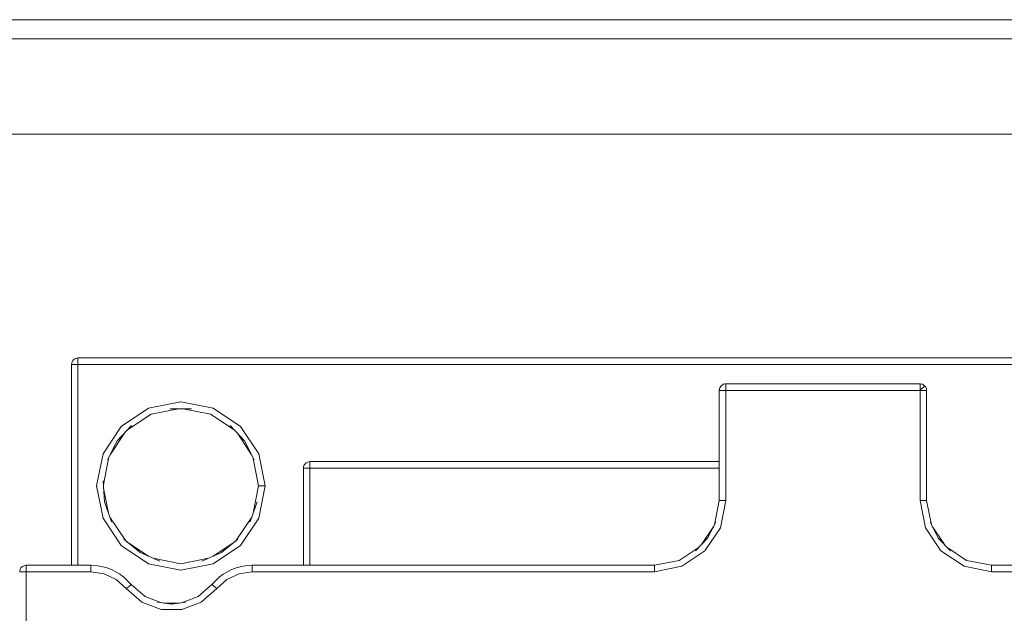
# Model space of a CAD drawing. Header units: millimetres. Extents: x 53746 to 116821, y -810352 to -765802.
# Tile 221 of 256: x 93901 to 94031, y -790645 to -790567. Entities that reach past the tile are written whole.
import ezdxf

# ---------------------------------------------------------------- set-up
doc = ezdxf.new("R2010")
doc.units = ezdxf.units.MM
doc.header["$MEASUREMENT"] = 0
doc.layers.add('Main Cradle Rails', color=7, linetype='Continuous', lineweight=0)
doc.layers.add('Tank and Accumulators', color=7, linetype='Continuous', lineweight=0)

# ---------------------------------------------------------------- blocks, each defined once
blk = doc.blocks.new('*U57')
at = {"layer": 'Tank and Accumulators', "color": 7, "linetype": 'Continuous', "lineweight": 0}
for p, q in [((8625.3, -2535.2), (8625.3, -2535.2)), ((8736.58, -2538.93), (8736.81, -2538.7)), ((8737.01, -2538.19), (8736.8, -2538.1)), ((8737.31, -2538.5), (8737.32, -2538.5)), ((8737.4, -2538.71), (8737.4, -2538.71)), ((8631.76, -2543.66), (8635.35, -2541.27)), ((8635.39, -2541.26), (8635.35, -2541.27)), ((8639.9, -2541.34), (8643.48, -2542.05)), ((8643.48, -2542.05), (8646.58, -2544.12)), ((8647.43, -2543.73), (8647.39, -2543.66)), ((8630.29, -2547.37), (8632.17, -2544.56)), ((8646.99, -2544.56), (8648.87, -2547.37)), ((8628.53, -2551.47), (8629.37, -2547.25)), ((8629.39, -2547.22), (8629.37, -2547.25)), ((8629.41, -2551.33), (8630.14, -2547.66)), ((8656.19, -2548.34), (8656.19, -2548.34)), ((8650.62, -2551.52), (8650.63, -2551.47)), ((8630.09, -2555.04), (8629.44, -2551.78)), ((8632.35, -2558.66), (8630.27, -2555.55)), ((8648.89, -2555.55), (8646.81, -2558.66)), ((8629.36, -2555.66), (8629.37, -2555.7)), ((8649.79, -2555.7), (8647.39, -2559.29)), ((8707.89, -2559.17), (8709.5, -2556.75)), ((8738.16, -2556.75), (8739.77, -2559.17)), ((8632.45, -2558.75), (8635.38, -2560.71)), ((8646.7, -2558.75), (8643.77, -2560.71)), ((8647.36, -2559.31), (8647.39, -2559.29)), ((8618.96, -2561.94), (8618.96, -2561.94)), ((8619.28, -2561.88), (8619.27, -2561.88)), ((8627.76, -2561.88), (8627.77, -2561.88)), ((8643.81, -2561.68), (8639.58, -2562.52)), ((8639.53, -2562.52), (8639.58, -2562.52)), ((8643.66, -2564.4), (8643.65, -2564.41)), ((8637.34, -2566.84), (8639.38, -2566.84))]:
    blk.add_line(p, q, dxfattribs=at)
at = {"layer": 'Tank and Accumulators', "color": 7, "linetype": 'Continuous', "lineweight": 0, "flags": 128}
for points in [[(8955.86, -2837.81), (8955.86, -2837.81), (8955.86, -2492.81), (8955.77, -2492.22), (8955.67, -2491.85), (8955.41, -2491.39), (8955.12, -2491.04), (8954.31, -2490.5), (8954.17, -2490.45), (8953.36, -2490.31), (8158.36, -2490.31), (8158.07, -2490.33), (8157.4, -2490.5), (8156.98, -2490.77), (8156.59, -2491.04), (8156.17, -2491.67)], [(8953.36, -2492.81), (8953.36, -2492.81), (8158.36, -2492.81), (8158.36, -2492.81)], [(8940.86, -2505.31), (8170.86, -2505.31), (8170.86, -2825.31), (8940.86, -2825.31), (8940.86, -2505.31)], [(8822.03, -2534.84), (8822.24, -2534.99), (8822.18, -2534.92), (8821.91, -2534.74), (8821.81, -2534.71), (8821.58, -2534.68), (8626.08, -2534.68), (8625.91, -2534.7), (8625.76, -2534.74), (8625.62, -2534.82), (8625.48, -2534.92), (8625.39, -2535.03), (8625.3, -2535.2), (8625.23, -2535.53), (8625.23, -2561.88), (8625.23, -2561.88)], [(8626.08, -2535.52), (8626.08, -2535.2), (8626.08, -2534.92), (8626.08, -2534.74), (8626.08, -2534.68), (8626.07, -2534.68)], [(8625.23, -2535.53), (8625.23, -2535.53), (8625.3, -2535.53), (8625.48, -2535.53), (8625.76, -2535.53), (8626.08, -2535.53), (8626.08, -2535.52)], [(8821.58, -2535.53), (8821.58, -2535.53), (8626.08, -2535.53), (8626.08, -2561.88)], [(8709.6, -2556.57), (8710.23, -2553.38), (8710.23, -2538.93), (8710.26, -2538.73), (8710.3, -2538.6), (8710.33, -2538.54), (8710.48, -2538.32), (8710.61, -2538.23), (8710.76, -2538.14), (8710.98, -2538.08), (8711.08, -2538.08), (8736.58, -2538.08), (8736.8, -2538.1), (8736.8, -2538.1)], [(8710.33, -2538.54), (8710.3, -2538.6), (8710.29, -2538.6)], [(8710.49, -2538.31), (8710.48, -2538.32), (8710.34, -2538.53)], [(8736.58, -2538.93), (8736.58, -2538.93), (8711.08, -2538.93), (8711.08, -2538.6), (8711.08, -2538.32), (8711.08, -2538.14), (8711.08, -2538.08), (8711.08, -2538.08)], [(8815.26, -2564.94), (8813.21, -2566.72), (8810.66, -2567.68), (8807.94, -2567.68), (8805.4, -2566.72), (8803.34, -2564.94), (8802.05, -2563.75), (8800.46, -2562.99), (8798.71, -2562.73), (8745.93, -2562.73), (8742.35, -2562.01), (8739.32, -2559.99), (8737.29, -2556.95), (8736.58, -2553.38), (8736.58, -2538.93), (8736.58, -2538.6), (8736.58, -2538.32), (8736.58, -2538.14), (8736.58, -2538.08), (8736.58, -2538.08)], [(8736.8, -2538.1), (8736.91, -2538.14), (8736.91, -2538.14)], [(8736.81, -2538.7), (8736.81, -2538.7), (8737.01, -2538.5), (8737.14, -2538.37), (8737.18, -2538.32), (8737.19, -2538.33)], [(8736.9, -2538.14), (8736.91, -2538.14), (8737.01, -2538.19)], [(8737.01, -2538.19), (8737.01, -2538.19), (8737.18, -2538.32), (8737.27, -2538.44), (8737.32, -2538.5), (8737.32, -2538.51)], [(8737.4, -2538.7), (8737.4, -2538.71), (8737.37, -2538.62), (8737.32, -2538.5), (8737.37, -2538.6), (8737.4, -2538.71), (8737.42, -2538.83), (8737.43, -2538.93), (8737.43, -2553.38), (8738.07, -2556.57)], [(8710.29, -2538.93), (8710.3, -2538.93), (8710.48, -2538.93), (8710.76, -2538.93), (8711.08, -2538.93), (8711.08, -2553.38), (8710.37, -2556.95), (8708.34, -2559.99), (8705.31, -2562.01), (8701.73, -2562.73), (8648.95, -2562.73), (8647.21, -2562.99), (8645.61, -2563.75), (8644.32, -2564.94), (8642.26, -2566.72), (8639.72, -2567.68), (8637, -2567.68), (8634.45, -2566.72), (8632.4, -2564.94), (8631.1, -2563.75), (8629.51, -2562.99), (8627.76, -2562.73), (8619.28, -2562.73), (8619.28, -2562.72)], [(8710.23, -2538.92), (8710.23, -2538.93), (8710.29, -2538.93)], [(8737.43, -2538.92), (8737.43, -2538.93), (8737.37, -2538.93), (8737.18, -2538.93), (8736.91, -2538.93), (8736.58, -2538.93)], [(8632.57, -2544.12), (8635.67, -2542.05), (8639.26, -2541.34)], [(8635.35, -2541.27), (8639.58, -2540.42), (8639.54, -2540.43)], [(8640.96, -2541.34), (8640.97, -2541.34), (8638.18, -2541.34), (8638.19, -2541.34)], [(8639.58, -2540.42), (8643.81, -2541.27), (8647.39, -2543.66)], [(8629.37, -2547.25), (8631.76, -2543.66), (8631.74, -2543.69)], [(8633.12, -2543.54), (8633.12, -2543.54), (8631.22, -2545.57), (8631.2, -2545.6)], [(8646.04, -2543.54), (8646.03, -2543.54), (8647.94, -2545.57), (8647.95, -2545.6)], [(8647.39, -2543.66), (8649.79, -2547.25), (8649.71, -2547.13)], [(8629.94, -2548.05), (8629.94, -2548.05), (8631.22, -2545.57), (8631.22, -2545.57)], [(8649.21, -2548.04), (8649.22, -2548.05), (8647.94, -2545.57), (8647.93, -2545.57)], [(8649.02, -2547.66), (8649.78, -2551.47), (8649.07, -2555.04)], [(8649.79, -2547.25), (8650.63, -2551.47), (8650.3, -2551.47), (8650.03, -2551.47), (8649.84, -2551.47), (8649.78, -2551.47)], [(8655.67, -2549.13), (8655.69, -2548.98), (8655.73, -2548.8), (8655.8, -2548.69), (8655.92, -2548.52), (8656.01, -2548.45), (8656.19, -2548.34), (8656.52, -2548.28), (8710.23, -2548.28), (8710.23, -2548.28)], [(8655.67, -2549.11), (8655.67, -2549.13), (8655.73, -2549.13), (8655.92, -2549.13), (8656.19, -2549.13), (8656.52, -2549.13), (8656.52, -2561.88)], [(8656.52, -2548.28), (8656.52, -2548.28), (8656.52, -2548.34)], [(8656.52, -2548.8), (8656.52, -2548.52), (8656.52, -2548.34)], [(8656.52, -2548.8), (8656.52, -2549.13), (8710.23, -2549.13)], [(8655.67, -2561.88), (8655.67, -2561.88), (8655.67, -2549.13)], [(8629.37, -2555.7), (8628.53, -2551.47), (8628.54, -2551.54)], [(8630.49, -2556.18), (8630.49, -2556.18), (8629.56, -2553.56), (8629.37, -2550.78), (8629.37, -2550.78)], [(8650.63, -2551.47), (8649.79, -2555.7), (8649.79, -2555.66)], [(8648.66, -2556.18), (8648.66, -2556.18), (8649.59, -2553.56), (8649.59, -2553.56)], [(8711.08, -2553.38), (8710.76, -2553.38), (8710.48, -2553.38), (8710.3, -2553.38), (8710.23, -2553.38), (8710.23, -2553.38)], [(8736.58, -2553.38), (8736.91, -2553.38), (8737.18, -2553.38), (8737.37, -2553.38), (8737.43, -2553.38), (8737.43, -2553.38)], [(8635.35, -2561.68), (8631.76, -2559.29), (8629.37, -2555.7)], [(8709.77, -2556.23), (8709.77, -2556.23), (8708.7, -2558.3), (8708.72, -2558.26)], [(8740.54, -2559.99), (8740.55, -2559.99), (8738.96, -2558.3), (8737.89, -2556.23), (8737.9, -2556.24)], [(8634.27, -2560.22), (8634.26, -2560.22), (8632.1, -2558.46), (8632.11, -2558.47)], [(8647.39, -2559.29), (8643.81, -2561.68), (8643.84, -2561.66)], [(8647.05, -2558.46), (8647.05, -2558.46), (8644.89, -2560.22), (8644.89, -2560.22)], [(8708.69, -2558.3), (8708.7, -2558.3), (8707.12, -2559.99), (8707.12, -2559.99)], [(8738.94, -2558.26), (8738.96, -2558.3), (8738.97, -2558.3)], [(8636.81, -2561.33), (8636.82, -2561.33), (8634.26, -2560.22), (8634.19, -2560.16)], [(8639.68, -2566.8), (8641.83, -2565.99), (8643.65, -2564.41), (8644.67, -2563.41), (8645.14, -2563.04), (8646.25, -2562.45), (8646.96, -2562.17), (8648.03, -2561.95), (8648.95, -2561.88), (8701.73, -2561.88), (8704.98, -2561.23), (8707.59, -2559.49)], [(8642.34, -2561.32), (8642.34, -2561.33), (8644.89, -2560.22), (8644.96, -2560.16)], [(8740.08, -2559.49), (8742.68, -2561.23), (8745.93, -2561.88), (8798.71, -2561.88), (8799.64, -2561.95), (8800.7, -2562.17), (8801.42, -2562.45), (8802.52, -2563.04), (8803, -2563.41), (8804.01, -2564.41), (8805.83, -2565.99), (8807.99, -2566.8)], [(8618.43, -2562.73), (8618.5, -2562.4), (8618.59, -2562.23), (8618.68, -2562.12), (8618.82, -2562.02), (8618.96, -2561.94), (8619.11, -2561.9), (8619.28, -2561.88), (8627.76, -2561.88), (8628.69, -2561.95), (8629.76, -2562.17), (8630.47, -2562.45), (8631.58, -2563.04), (8632.05, -2563.41), (8633.06, -2564.41), (8634.89, -2565.99), (8637.04, -2566.8)], [(8619.28, -2562.72), (8619.28, -2562.4), (8619.28, -2562.12), (8619.28, -2561.94), (8619.28, -2561.88), (8619.28, -2561.88)], [(8627.76, -2562.73), (8627.76, -2562.4), (8627.76, -2562.12), (8627.76, -2561.94), (8627.76, -2561.88), (8627.76, -2561.88)], [(8639.58, -2562.52), (8635.35, -2561.68), (8635.38, -2561.69)], [(8643.19, -2560.96), (8639.58, -2561.67), (8635.96, -2560.96)], [(8648.95, -2562.73), (8648.95, -2562.4), (8648.95, -2562.12), (8648.95, -2561.94), (8648.95, -2561.88), (8648.95, -2561.88)], [(8701.73, -2562.73), (8701.73, -2562.4), (8701.73, -2562.12), (8701.73, -2561.94), (8701.73, -2561.88), (8701.73, -2561.88)], [(8745.93, -2561.88), (8745.93, -2561.88), (8745.93, -2561.94), (8745.93, -2562.12), (8745.93, -2562.4), (8745.93, -2562.73)], [(8619.28, -2572.21), (8619.28, -2562.73), (8618.96, -2562.73), (8618.68, -2562.73), (8618.5, -2562.73), (8618.43, -2562.73)], [(8633.05, -2564.4), (8633.06, -2564.41), (8633.01, -2564.45), (8632.87, -2564.57), (8632.65, -2564.74)], [(8644.32, -2564.94), (8644.06, -2564.74), (8643.85, -2564.57), (8643.71, -2564.45), (8643.65, -2564.41), (8643.65, -2564.41)], [(8632.65, -2564.74), (8632.65, -2564.74), (8632.4, -2564.94)], [(8638.34, -2566.98), (8638.36, -2566.98), (8636.51, -2566.72), (8636.52, -2566.73)], [(8640.2, -2566.73), (8640.2, -2566.72), (8638.36, -2566.98), (8638.37, -2566.98)]]:
    blk.add_lwpolyline(points, dxfattribs=at)

msp = doc.modelspace()

# ---------------------------------------------------------------- block references
at = {"layer": 'Main Cradle Rails', "color": 7, "linetype": 'Continuous', "lineweight": 0}
msp.add_blockref('*U57', (85283.05, -788076.95), dxfattribs=at)

doc.saveas('drawing.dxf')
